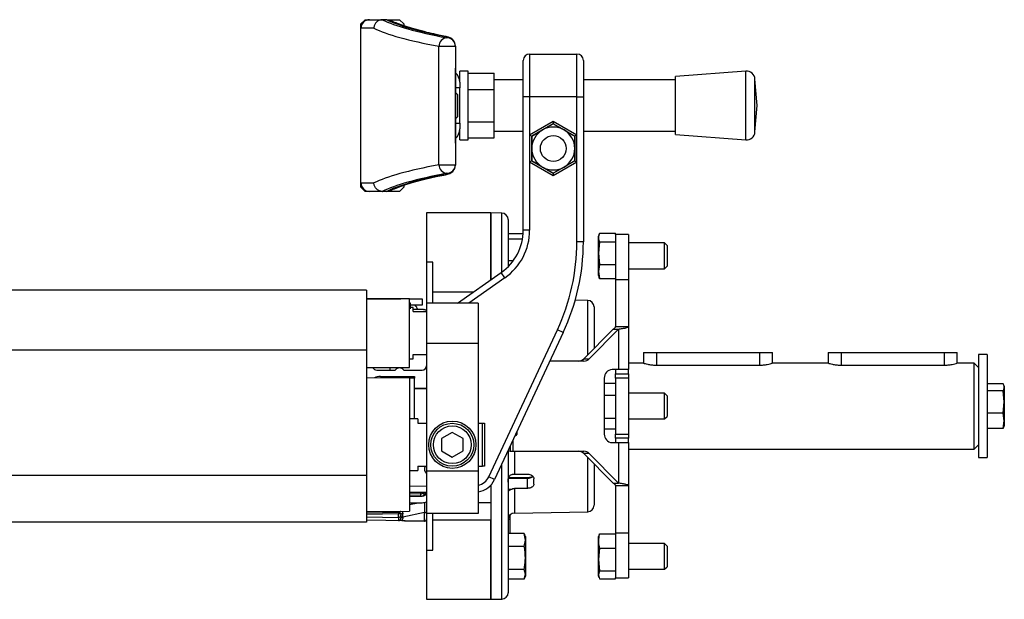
# Model space of a CAD drawing. Header units: millimetres. Extents: x 0 to 420, y 0 to 297.
# Tile 10 of 11: x 310 to 349, y 205 to 229. Entities that reach past the tile are written whole.
import ezdxf

# ---------------------------------------------------------------- set-up
doc = ezdxf.new("R2010")
doc.units = ezdxf.units.MM

msp = doc.modelspace()

# ---------------------------------------------------------------- linework, layer by layer
at = {"color": 7, "linetype": 'Continuous', "lineweight": 25}
for p, q in [((323.6138, 228.3888), (323.7852, 228.5602)), ((323.6138, 228.2174), (323.6138, 228.3888)), ((323.7852, 228.5602), (323.9566, 228.5602)), ((323.9566, 228.5602), (324.4754, 228.5602)), ((324.4754, 228.5602), (324.4702, 228.5602)), ((324.6442, 228.5602), (324.4754, 228.5602)), ((324.6442, 228.5602), (324.6494, 228.5602)), ((324.6498, 228.5602), (325.1565, 228.5602)), ((325.1565, 228.5602), (325.3279, 228.3888)), ((325.3279, 228.3888), (325.3279, 228.3155)), ((324.1351, 228.2174), (323.6138, 228.2174)), ((323.6138, 222.0468), (323.6138, 228.2174)), ((327.3847, 227.4963), (326.7303, 227.4963)), ((326.7303, 222.7679), (326.7303, 227.4963)), ((327.0419, 227.8378), (327.0419, 227.8491)), ((327.3847, 227.5075), (327.3847, 227.4963)), ((327.3847, 227.4963), (327.3847, 222.7679)), ((330.3483, 227.189), (330.3483, 225.4749)), ((330.3483, 227.189), (332.2338, 227.189)), ((332.2338, 225.4749), (332.2338, 227.189)), ((330.0912, 225.4749), (330.0912, 226.9319)), ((332.4909, 226.9319), (332.4909, 225.4749)), ((327.3939, 226.5891), (327.3847, 226.5891)), ((327.3939, 223.6752), (327.3939, 226.5891)), ((327.3939, 226.5891), (327.3941, 226.5891)), ((327.3941, 223.6752), (327.3941, 226.5891)), ((327.899, 226.5034), (327.5561, 226.5034)), ((327.5561, 226.0665), (327.5561, 226.5034)), ((327.899, 225.1321), (327.899, 226.5034)), ((327.899, 226.4186), (328.9274, 226.4186)), ((328.9274, 225.7754), (328.9274, 226.4186)), ((338.972, 226.5034), (336.1638, 226.2891)), ((338.972, 223.7609), (338.972, 226.5034)), ((327.5561, 226.0665), (327.5561, 225.8349)), ((330.0912, 226.1606), (328.9274, 226.1606)), ((336.1638, 226.1606), (332.4909, 226.1606)), ((336.1638, 223.9751), (336.1638, 226.2891)), ((339.4205, 225.1321), (339.3399, 226.1876)), ((339.3399, 224.0766), (339.3399, 226.1876)), ((327.5561, 225.8349), (327.3941, 225.8349)), ((327.4019, 225.6463), (327.3941, 225.6463)), ((327.4704, 225.5778), (327.4019, 225.6463)), ((327.4019, 225.6241), (327.4019, 225.6463)), ((327.4019, 224.6179), (327.4019, 225.6241)), ((327.4704, 225.5778), (327.4704, 224.6865)), ((327.5561, 225.1321), (327.5561, 225.8349)), ((327.899, 225.7754), (328.9274, 225.7754)), ((328.9274, 224.4889), (328.9274, 225.7754)), ((327.5561, 224.4294), (327.5561, 225.1321)), ((327.899, 223.7609), (327.899, 225.1321)), ((330.0912, 220.153), (330.0912, 225.4749)), ((330.3483, 225.4749), (330.0912, 225.4749)), ((330.3483, 225.4749), (330.3483, 223.9624)), ((332.2338, 225.4749), (330.3483, 225.4749)), ((332.2338, 223.9624), (332.2338, 225.4749)), ((332.2338, 225.4749), (332.4909, 225.4749)), ((332.4909, 225.4749), (332.4909, 219.6924)), ((339.3399, 224.0766), (339.4205, 225.1321)), ((327.3941, 224.6179), (327.4019, 224.6179)), ((327.3941, 224.4294), (327.5561, 224.4294)), ((327.4019, 224.6179), (327.4704, 224.6865)), ((327.5561, 224.4294), (327.5561, 224.1978)), ((327.899, 224.4889), (328.9274, 224.4889)), ((328.9274, 223.8456), (328.9274, 224.4889)), ((330.3483, 223.9624), (331.291, 224.5066)), ((331.291, 224.4077), (330.434, 223.9129)), ((330.8625, 224.1603), (331.291, 224.4077)), ((331.291, 224.5066), (331.291, 224.4077)), ((331.291, 224.5066), (332.2338, 223.9624)), ((332.1481, 223.9129), (331.291, 224.4077)), ((327.5561, 223.7609), (327.5561, 224.1978)), ((328.9274, 224.1037), (330.0912, 224.1037)), ((330.3483, 223.9624), (330.3483, 222.8738)), ((330.3483, 223.9624), (330.434, 223.9129)), ((330.434, 223.9129), (330.8625, 224.1603)), ((332.2338, 223.9624), (332.1481, 223.9129)), ((332.2338, 222.8738), (332.2338, 223.9624)), ((332.4909, 224.1037), (336.1638, 224.1037)), ((336.1638, 223.9751), (338.972, 223.7609)), ((327.3847, 223.6752), (327.3939, 223.6752)), ((327.3939, 223.6752), (327.3941, 223.6752)), ((327.5561, 223.7609), (327.899, 223.7609)), ((327.899, 223.8456), (328.9274, 223.8456)), ((330.434, 223.4181), (330.434, 223.9129)), ((330.434, 223.9129), (330.434, 222.9233)), ((332.1481, 223.9129), (332.1481, 223.4181)), ((332.1481, 222.9233), (332.1481, 223.9129)), ((330.434, 222.9233), (330.434, 223.4181)), ((332.1481, 223.4181), (332.1481, 222.9233)), ((326.7303, 222.7679), (327.3847, 222.7679)), ((327.3847, 222.7679), (327.3847, 222.7567)), ((330.434, 222.9233), (330.3483, 222.8738)), ((330.3483, 222.8738), (330.3483, 220.153)), ((331.291, 222.3295), (330.3483, 222.8738)), ((330.434, 222.9233), (331.291, 222.4285)), ((331.291, 222.4285), (332.1481, 222.9233)), ((332.2338, 222.8738), (331.291, 222.3295)), ((332.1481, 222.9233), (331.7195, 222.6759)), ((332.1481, 222.9233), (332.2338, 222.8738)), ((332.2338, 219.6924), (332.2338, 222.8738)), ((327.0419, 222.4152), (327.0419, 222.4264)), ((331.7195, 222.6759), (331.291, 222.4285)), ((331.291, 222.4285), (331.291, 222.3295)), ((323.6138, 222.0468), (324.1351, 222.0468)), ((323.6138, 221.8754), (323.6138, 222.0468)), ((323.7852, 221.704), (323.6138, 221.8754)), ((323.9566, 221.704), (323.7852, 221.704)), ((324.4754, 221.704), (323.9566, 221.704)), ((324.4702, 221.704), (324.4754, 221.704)), ((324.6442, 221.704), (324.4754, 221.704)), ((324.6494, 221.704), (324.6442, 221.704)), ((325.1565, 221.704), (324.6498, 221.704)), ((325.3279, 221.8754), (325.1565, 221.704)), ((325.3279, 221.9488), (325.3279, 221.8754)), ((328.8056, 220.847), (326.2345, 220.847)), ((326.2345, 220.847), (326.2345, 218.8828)), ((329.2386, 220.8394), (328.8056, 220.847)), ((328.8056, 218.1821), (328.8056, 220.847)), ((328.8056, 220.847), (328.8056, 218.1821)), ((329.2386, 218.4856), (329.2386, 220.8394)), ((329.4913, 220.5823), (329.4913, 218.7011)), ((330.3483, 220.153), (330.0912, 220.153)), ((333.1353, 220.0385), (333.7764, 220.0385)), ((333.7764, 219.9899), (333.7764, 220.0385)), ((330.086, 220.0064), (329.4913, 220.0064)), ((330.0609, 219.8012), (329.4913, 219.8012)), ((332.4909, 219.6924), (332.2338, 219.6924)), ((333.1144, 219.9888), (333.0908, 219.924)), ((333.0908, 219.8641), (333.0908, 219.924)), ((333.0908, 219.237), (333.0908, 219.8641)), ((333.1353, 219.6898), (333.0908, 219.237)), ((333.1353, 219.6898), (333.7764, 219.6898)), ((334.2906, 219.9899), (333.7764, 219.9899)), ((333.7764, 219.9899), (333.7764, 218.1887)), ((334.2906, 219.9899), (334.2906, 218.1887)), ((335.7304, 219.6471), (334.2906, 219.6471)), ((335.8333, 219.5443), (335.7304, 219.6471)), ((335.7304, 219.6082), (335.7304, 219.6471)), ((333.0908, 219.237), (333.1353, 218.7843)), ((333.0908, 218.5058), (333.0908, 219.237)), ((335.7304, 218.6187), (335.7304, 219.6082)), ((335.8333, 219.5443), (335.8333, 218.7215)), ((326.4917, 218.8828), (326.2345, 218.8828)), ((326.2345, 218.8828), (326.2345, 217.2474)), ((326.4917, 217.6915), (326.4917, 218.8828)), ((329.6864, 218.9277), (329.4913, 218.9277)), ((327.4708, 217.2474), (329.2141, 218.4681)), ((329.3616, 218.2575), (329.2141, 218.4681)), ((333.1353, 218.7843), (333.0908, 218.5058)), ((333.0908, 218.5058), (333.1353, 218.2274)), ((333.0908, 218.3418), (333.0908, 218.5058)), ((333.1353, 218.7843), (333.7764, 218.7843)), ((334.2906, 218.6187), (335.7304, 218.6187)), ((335.7304, 218.6187), (335.8333, 218.7215)), ((329.3616, 218.2575), (327.9191, 217.2474)), ((333.0908, 218.3418), (333.1144, 218.277)), ((333.1353, 218.2274), (333.7764, 218.2274)), ((333.7764, 218.1887), (334.2906, 218.1887)), ((333.7764, 218.1887), (333.7764, 216.3076)), ((334.2906, 218.1887), (334.2906, 216.3076)), ((323.8349, 217.7617), (286.2969, 217.7617)), ((323.8349, 217.7617), (323.8349, 215.3654)), ((326.4917, 217.2474), (326.4917, 217.6915)), ((326.4917, 217.6915), (328.1051, 217.6915)), ((325.5489, 217.4189), (323.8349, 217.4189)), ((323.8349, 217.4189), (325.2061, 217.4189)), ((325.5489, 216.0476), (325.5489, 217.4189)), ((325.5489, 217.4189), (326.0631, 217.4189)), ((326.0631, 217.4189), (326.0631, 217.1617)), ((332.6668, 217.3515), (332.1674, 217.3602)), ((332.6668, 215.1857), (332.6668, 217.3515)), ((325.5918, 217.247), (325.5489, 217.247)), ((325.5918, 217.217), (325.5489, 217.217)), ((325.5918, 217.1085), (325.5489, 217.1085)), ((325.5918, 217.217), (325.5918, 217.247)), ((325.5918, 217.1085), (325.5918, 217.217)), ((326.0631, 217.1617), (325.5918, 217.1617)), ((325.5918, 217.0138), (325.5918, 217.1085)), ((325.6946, 217.076), (325.5918, 217.076)), ((325.6946, 216.9046), (325.6946, 217.076)), ((326.0631, 216.9903), (325.6946, 216.9903)), ((325.6946, 216.9046), (326.2345, 216.9046)), ((326.1068, 216.9881), (326.1474, 216.9888)), ((328.2914, 217.2474), (326.2345, 217.2474)), ((326.2345, 217.2474), (326.2345, 215.6372)), ((328.2914, 217.2474), (328.2914, 215.6372)), ((332.9194, 217.0944), (332.9194, 215.4411)), ((328.7177, 210.3091), (331.4549, 216.1791)), ((331.6879, 216.0704), (331.4549, 216.1791)), ((333.6774, 216.2075), (332.5064, 215.0235)), ((333.8948, 216.2075), (332.7237, 215.0235)), ((333.6774, 216.2075), (333.8948, 216.2075)), ((333.7764, 216.3076), (334.2906, 216.3076)), ((333.8948, 216.2075), (333.8948, 214.5907)), ((334.2906, 216.3076), (334.2906, 214.5907)), ((325.5489, 214.6764), (325.5489, 216.0476)), ((331.6879, 216.0704), (328.9507, 210.2004)), ((323.8349, 215.3654), (286.2969, 215.3654)), ((323.8349, 215.3654), (323.8349, 210.3631)), ((328.2914, 215.6372), (326.2345, 215.6372)), ((326.2345, 215.6372), (326.2345, 210.5403)), ((328.2914, 215.6372), (328.2914, 210.5403)), ((325.5489, 215.0192), (325.6946, 215.0192)), ((325.6946, 215.1906), (326.2345, 215.1906)), ((325.6946, 215.0192), (325.6946, 215.1906)), ((332.5138, 214.9335), (331.1577, 214.9335)), ((332.5064, 215.0235), (332.7237, 215.0235)), ((334.8906, 215.2763), (334.8906, 214.8478)), ((334.8906, 215.2763), (335.4048, 215.2763)), ((335.4048, 215.2763), (339.5185, 215.2763)), ((335.4048, 215.2763), (335.4048, 214.7688)), ((339.5185, 215.2763), (340.0327, 215.2763)), ((339.5185, 215.2763), (339.5185, 214.7688)), ((340.0327, 214.8478), (340.0327, 215.2763)), ((342.261, 215.2763), (342.261, 214.8478)), ((342.261, 215.2763), (342.7752, 215.2763)), ((342.7752, 215.2763), (346.889, 215.2763)), ((342.7752, 215.2763), (342.7752, 214.7688)), ((346.889, 215.2763), (347.4032, 215.2763)), ((346.889, 215.2763), (346.889, 214.7688)), ((347.4032, 214.8478), (347.4032, 215.2763)), ((348.603, 215.1906), (348.2602, 215.1906)), ((348.2602, 215.1906), (348.2602, 211.0768)), ((348.603, 215.1906), (348.603, 211.0768)), ((323.8349, 214.6764), (325.5489, 214.6764)), ((324.2462, 214.5735), (324.9829, 214.5735)), ((324.7776, 214.5735), (324.7776, 214.6764)), ((325.3265, 214.5735), (326.0631, 214.5735)), ((333.8948, 214.5907), (333.6363, 214.5907)), ((333.7764, 214.5907), (333.7764, 214.4192)), ((334.2906, 214.5907), (333.8948, 214.5907)), ((334.8906, 214.8478), (334.2906, 214.8478)), ((334.2906, 214.4192), (334.2906, 214.5907)), ((335.4048, 214.7688), (339.5185, 214.7688)), ((342.261, 214.8478), (340.0327, 214.8478)), ((342.7752, 214.7688), (346.889, 214.7688)), ((348.0888, 214.8478), (347.4032, 214.8478)), ((348.2602, 214.6764), (348.0888, 214.8478)), ((348.0888, 211.4196), (348.0888, 214.8478)), ((325.5489, 214.2478), (323.8349, 214.2622)), ((324.3907, 214.3164), (325.7546, 214.3164)), ((324.7776, 214.2543), (324.7776, 214.3164)), ((325.5489, 214.2478), (325.5489, 208.9343)), ((325.7546, 214.2478), (325.5489, 214.2478)), ((325.7546, 214.3164), (325.7546, 214.2478)), ((325.7546, 212.6195), (325.7546, 214.2478)), ((333.3256, 214.2478), (333.3256, 212.0196)), ((333.7764, 214.4192), (334.2906, 214.4192)), ((333.7764, 214.2478), (333.7764, 214.4192)), ((334.2906, 214.2478), (333.7764, 214.2478)), ((333.7764, 214.2478), (333.7764, 212.0196)), ((334.2906, 214.4192), (334.2906, 214.2478)), ((334.2906, 214.2478), (334.2906, 212.0196)), ((325.7546, 213.845), (326.2345, 213.845)), ((326.2345, 213.8193), (325.7546, 213.8193)), ((328.2957, 213.9565), (328.2914, 213.9565)), ((333.3256, 214.0469), (333.7764, 214.0469)), ((349.2441, 214.0263), (348.603, 214.0263)), ((349.2441, 213.7483), (348.603, 213.7483)), ((349.2887, 213.302), (349.2441, 213.7483)), ((349.2887, 213.9248), (349.2743, 213.9642)), ((349.2887, 213.9248), (349.2887, 213.8873)), ((349.2887, 213.8873), (349.2887, 213.302)), ((333.3256, 213.5687), (333.7764, 213.5687)), ((335.7304, 213.6479), (334.2906, 213.6479)), ((335.8333, 213.5451), (335.7304, 213.6479)), ((335.7304, 213.5719), (335.7304, 213.6479)), ((335.7304, 212.6195), (335.7304, 213.5719)), ((335.8333, 213.5451), (335.8333, 213.4842)), ((335.8333, 213.4842), (335.8333, 212.7223)), ((349.2441, 212.8557), (349.2887, 213.302)), ((349.2887, 213.302), (349.2887, 212.5484)), ((325.8917, 212.6195), (325.5489, 212.6195)), ((325.8917, 212.6195), (325.8917, 212.4481)), ((333.3256, 212.6556), (333.7764, 212.6556)), ((334.2906, 212.6195), (335.7304, 212.6195)), ((335.7304, 212.6195), (335.8333, 212.7223)), ((349.2441, 212.8557), (348.603, 212.8557)), ((349.2887, 212.5484), (349.2441, 212.8557)), ((325.8917, 212.4481), (326.2345, 212.4481)), ((328.2914, 212.4481), (328.4628, 212.4481)), ((328.4628, 210.734), (328.4628, 212.4481)), ((328.4628, 212.4481), (328.5485, 212.4481)), ((328.5485, 212.4481), (328.5485, 210.734)), ((333.3256, 212.2206), (333.7764, 212.2206)), ((349.2441, 212.2411), (348.603, 212.2411)), ((349.2441, 212.2411), (349.2887, 212.5484)), ((349.2743, 212.3032), (349.2887, 212.3426)), ((349.2887, 212.5484), (349.2887, 212.3426)), ((327.263, 212.0858), (326.8345, 211.8384)), ((326.8345, 211.8384), (326.8345, 211.3437)), ((327.6915, 211.8384), (327.263, 212.0858)), ((327.6915, 211.3437), (327.6915, 211.8384)), ((329.7716, 211.9608), (329.8008, 211.9623)), ((329.8008, 211.9623), (329.8008, 212.0234)), ((329.8332, 212.0931), (329.8332, 211.9966)), ((333.7764, 212.0196), (334.2906, 212.0196)), ((333.7764, 211.8482), (333.7764, 212.0196)), ((334.2906, 211.8482), (333.7764, 211.8482)), ((333.7764, 211.8482), (333.7764, 211.6768)), ((334.2906, 212.0196), (334.2906, 211.8482)), ((334.2906, 211.6768), (334.2906, 211.8482)), ((329.5761, 211.5417), (329.5761, 211.3339)), ((329.6751, 211.7539), (329.6751, 211.3339)), ((333.6363, 211.6768), (333.8948, 211.6768)), ((333.8948, 211.6768), (333.8948, 210.0599)), ((333.8948, 211.6768), (334.2906, 211.6768)), ((334.2906, 211.6768), (334.2906, 209.9598)), ((334.2906, 211.4196), (348.0888, 211.4196)), ((348.0888, 211.4196), (348.2602, 211.591)), ((326.8345, 211.3437), (327.263, 211.0963)), ((327.263, 211.0963), (327.6915, 211.3437)), ((329.5761, 211.3339), (329.4793, 211.3339)), ((329.4913, 211.3339), (329.4913, 205.6851)), ((329.5761, 211.3339), (329.6751, 211.3339)), ((329.6751, 211.3339), (332.5138, 211.3339)), ((329.7439, 211.3339), (329.7439, 210.4208)), ((332.7237, 211.2439), (332.5064, 211.2439)), ((332.5064, 211.2439), (333.6774, 210.0599)), ((332.6668, 208.9159), (332.6668, 211.0817)), ((332.7237, 211.2439), (333.8948, 210.0599)), ((348.2602, 211.0768), (348.603, 211.0768)), ((325.8917, 210.734), (325.8917, 210.5626)), ((325.8917, 210.734), (326.2345, 210.734)), ((328.2914, 210.734), (328.4628, 210.734)), ((328.5485, 210.734), (328.4628, 210.734)), ((329.2386, 205.428), (329.2386, 210.8179)), ((332.9194, 210.8263), (332.9194, 209.173)), ((323.8349, 210.3631), (286.2969, 210.3631)), ((323.8349, 210.3631), (323.8349, 208.5057)), ((325.5489, 210.5626), (325.8917, 210.5626)), ((328.2914, 210.5403), (326.2345, 210.5403)), ((326.2345, 210.5403), (326.2345, 208.8486)), ((328.2914, 210.5403), (328.2914, 208.8486)), ((328.9507, 210.2004), (328.7177, 210.3091)), ((330.2671, 210.2477), (329.5034, 210.249)), ((330.2687, 210.2729), (329.5109, 210.2742)), ((329.7439, 210.4208), (330.2671, 210.4202)), ((330.2671, 209.8502), (330.2671, 210.2477)), ((330.2687, 210.2727), (330.2687, 210.2728)), ((330.5197, 210.0234), (330.5197, 210.2298)), ((325.5489, 209.9478), (326.2345, 209.9418)), ((328.8056, 209.9834), (328.8056, 209.2771)), ((329.4913, 209.8175), (329.6447, 209.8213)), ((330.2671, 209.8502), (329.7439, 209.8379)), ((329.7439, 209.8379), (329.7439, 208.8649)), ((333.6774, 210.0599), (333.8948, 210.0599)), ((333.7764, 209.9598), (334.2906, 209.9598)), ((333.7764, 209.9598), (333.7764, 208.0788)), ((334.2906, 209.9598), (334.2906, 208.0788)), ((326.2333, 209.6847), (325.5489, 209.6907)), ((326.0095, 209.6222), (325.5489, 209.6342)), ((326.0087, 209.5365), (325.5489, 209.5485)), ((325.5489, 209.5342), (326.0631, 209.5342)), ((326.1474, 209.5563), (326.1474, 209.6011)), ((325.5489, 209.2771), (326.0631, 209.2771)), ((325.5489, 209.2046), (325.8962, 209.2771)), ((328.8056, 209.2771), (328.2914, 209.2771)), ((328.8056, 209.2771), (328.8056, 208.5759)), ((323.8349, 208.9199), (325.5489, 208.9343)), ((323.8349, 208.876), (325.1189, 208.8985)), ((325.1189, 208.8304), (323.8349, 208.808)), ((323.8349, 208.7113), (325.1189, 208.6889)), ((325.1189, 208.6889), (325.1189, 208.8304)), ((325.2061, 208.8128), (325.2061, 208.7733)), ((325.2061, 208.7733), (325.2061, 208.6552)), ((326.1518, 208.8862), (325.2888, 208.7061)), ((325.2888, 208.7061), (325.2888, 208.6764)), ((326.1518, 208.5453), (326.1518, 208.8862)), ((328.2914, 208.8486), (326.2345, 208.8486)), ((326.2345, 208.8486), (326.2345, 207.3846)), ((326.4917, 208.5759), (326.4917, 208.8486)), ((329.577, 208.6683), (329.4984, 208.6682)), ((329.577, 208.6683), (329.577, 208.8217)), ((329.577, 208.6185), (329.577, 208.6683)), ((329.7439, 208.8649), (332.6668, 208.9159)), ((323.8349, 208.5057), (286.2969, 208.5057)), ((326.1474, 208.5407), (323.8349, 208.5811)), ((326.1473, 208.5453), (326.1518, 208.5453)), ((328.8056, 208.5759), (326.4917, 208.5759)), ((326.4917, 207.3846), (326.4917, 208.5759)), ((328.8056, 205.4204), (328.8056, 208.5759)), ((328.8056, 208.5759), (328.8056, 205.4204)), ((329.4914, 208.617), (329.577, 208.6185)), ((329.577, 208.0448), (329.577, 208.6185)), ((330.1323, 208.0448), (329.4913, 208.0448)), ((330.1769, 207.7844), (330.1323, 208.0448)), ((330.1323, 208.0448), (330.1405, 208.0092)), ((330.1769, 207.9256), (330.1458, 208.0111)), ((330.1769, 207.9256), (330.1769, 207.7844)), ((333.1126, 207.9856), (333.0908, 207.9256)), ((333.0908, 207.7504), (333.0908, 207.9256)), ((333.1206, 207.9827), (333.1353, 208.037)), ((333.1353, 208.037), (333.7764, 208.037)), ((333.7764, 208.0788), (334.2906, 208.0788)), ((333.7764, 208.0788), (333.7764, 206.2775)), ((334.2906, 208.0788), (334.2906, 206.2775)), ((330.1323, 207.5239), (329.4913, 207.5239)), ((330.1323, 207.5239), (330.1769, 207.7844)), ((330.1769, 207.7844), (330.1769, 207.0687)), ((333.0908, 207.0124), (333.0908, 207.7504)), ((333.1353, 207.4637), (333.0908, 207.0124)), ((333.1353, 207.4637), (333.7764, 207.4637)), ((335.7304, 207.6487), (334.2906, 207.6487)), ((335.8333, 207.5459), (335.7304, 207.6487)), ((335.7304, 207.5348), (335.7304, 207.6487)), ((335.7304, 206.6203), (335.7304, 207.5348)), ((335.8333, 207.5459), (335.8333, 207.4548)), ((335.8333, 207.4548), (335.8333, 206.7231)), ((326.2345, 207.3846), (326.2345, 205.4204)), ((326.2345, 207.3846), (326.4917, 207.3846)), ((330.1769, 207.0687), (330.1769, 206.4189)), ((333.0908, 207.0124), (333.1353, 206.5612)), ((333.0908, 206.3965), (333.0908, 207.0124)), ((335.7304, 206.6203), (335.8333, 206.7231)), ((330.1323, 206.6136), (329.4913, 206.6136)), ((330.1769, 206.4189), (330.1323, 206.6136)), ((330.1323, 206.2242), (330.1769, 206.4189)), ((330.1458, 206.2579), (330.1769, 206.3434)), ((330.1769, 206.4189), (330.1769, 206.3434)), ((333.1353, 206.5612), (333.0908, 206.3965)), ((333.0908, 206.3965), (333.1353, 206.2319)), ((333.0908, 206.3434), (333.0908, 206.3965)), ((333.0908, 206.3434), (333.1126, 206.2834)), ((333.1353, 206.5612), (333.7764, 206.5612)), ((333.7764, 206.2775), (334.2906, 206.2775)), ((333.7764, 206.2319), (333.7764, 206.2775)), ((334.2906, 206.6203), (335.7304, 206.6203)), ((330.1323, 206.2242), (329.4913, 206.2242)), ((333.1353, 206.2319), (333.7764, 206.2319)), ((326.2345, 205.4204), (328.8056, 205.4204)), ((328.8056, 205.4204), (329.2386, 205.428))]:
    msp.add_line(p, q, dxfattribs=at)
at = {"color": 7, "linetype": 'Continuous', "lineweight": 25, "flags": 128}
for points in [[(326.9282, 227.8969), (326.9909, 227.8924), (326.9959, 227.8914)], [(326.9282, 222.3674), (326.9909, 222.3719), (326.9959, 222.3728)]]:
    msp.add_lwpolyline(points, dxfattribs=at)
at = {"color": 7, "linetype": 'Continuous', "lineweight": 25}
for centre, radius in [((331.291, 223.4181), 0.5142), ((327.263, 211.591), 0.9427), ((327.263, 211.591), 0.857), ((327.263, 211.591), 0.7542)]:
    msp.add_circle(centre, radius, dxfattribs=at)
for centre, radius, start, end in [((323.9566, 228.2174), 0.3428, 90, 180), ((327.0726, 227.4969), 0.3423, 95.13662, 180.09851), ((327.0426, 227.5069), 0.3422, 0.10943, 90.10901), ((327.0426, 227.4957), 0.3422, 0.10943, 90.10901), ((330.3483, 226.9319), 0.2571, 90, 180), ((332.2338, 226.9319), 0.2571, 0, 90), ((327.3084, 226.5891), 0.0857, 0, 27.06816), ((327.3081, 226.5891), 0.0859, 359.99635, 26.73381), ((327.0419, 226.0665), 0.5142, 0, 46.7705), ((338.9981, 226.1616), 0.3428, 4.36291, 94.36291), ((327.0419, 224.1978), 0.5142, 313.2295, 0), ((331.291, 223.4181), 0.857, 120, 180), ((331.291, 223.4181), 0.857, 60, 120), ((331.291, 223.4181), 0.857, 0, 60), ((338.9981, 224.1027), 0.3428, 265.63709, 355.63709), ((327.3084, 223.6752), 0.0857, 332.93184, 0), ((327.3081, 223.6752), 0.0859, 333.26619, 0.00365), ((331.291, 223.4181), 0.857, 180, 240), ((331.291, 223.4181), 0.857, 300, 0), ((327.0726, 222.7674), 0.3423, 179.90149, 264.86338), ((327.0426, 222.7686), 0.3422, 269.89099, 359.89057), ((327.0426, 222.7574), 0.3422, 269.89099, 359.89057), ((331.291, 223.4181), 0.857, 240, 300), ((323.9566, 222.0468), 0.3428, 180, 270), ((329.2342, 220.5823), 0.2571, 0, 89), ((328.0343, 220.153), 2.0569, 305, 0), ((328.0343, 220.153), 2.314, 305, 0), ((323.9206, 219.6924), 8.3132, 335, 0), ((323.9206, 219.6924), 8.5703, 335, 0), ((332.6623, 217.0944), 0.2571, 0, 89), ((325.5489, 216.9046), 0.3428, 13.41888, 48.59038), ((326.0631, 216.5618), 0.4285, 66.42182, 90), ((326.198, 216.9819), 0.0512, 172.281, 179.85334), ((326.1488, 216.9031), 0.0857, 46.30715, 91), ((332.294, 215.2289), 0.2954, 270.48237, 315.96406), ((332.5113, 215.2289), 0.2954, 270.48237, 315.96406), ((324.2462, 214.7449), 0.1714, 203.57818, 270), ((325.1547, 214.4455), 0.2143, 36.68811, 143.31189), ((326.0631, 214.7449), 0.1714, 270, 0), ((333.6532, 214.2631), 0.3279, 92.95214, 182.67534), ((324.3907, 213.8022), 0.5142, 90, 117.20933), ((329.799, 211.9966), 0.0343, 273, 0), ((333.6532, 212.0043), 0.3279, 177.32466, 267.04786), ((332.294, 211.0385), 0.2954, 44.03594, 89.51763), ((332.5113, 211.0385), 0.2954, 44.03594, 89.51763), ((326.3631, 210.614), 0.2143, 145.9442, 233.1301), ((328.1739, 210.5626), 0.5999, 281.29232, 335), ((328.1739, 210.5626), 0.857, 277.87835, 335), ((330.392, 210.2524), 0.125, 170.63214, 182.16586), ((326.0741, 209.6755), 0.0837, 172.20968, 219.51578), ((324.7813, 209.5901), 1.2286, 357.50186, 1.49807), ((326.0132, 209.7079), 0.1714, 268.5, 321.49443), ((326.0117, 209.7079), 0.0857, 268.5, 345.16157), ((326.0631, 209.7056), 0.1714, 270, 0), ((324.8797, 208.043), 2.0087, 50.86941, 53.34774), ((326.0631, 209.7056), 0.4285, 270, 293.57818), ((332.6623, 209.173), 0.2571, 271, 360), ((325.1951, 208.8644), 0.0835, 155.95366, 204.04634), ((324.797, 208.9206), 0.3227, 356.06065, 1.78313), ((325.1204, 208.8128), 0.0857, 25.92934, 91), ((325.121, 208.7739), 0.0851, 268.57528, 359.54787), ((324.7863, 209.0363), 0.3859, 338.48483, 344.16316), ((325.1204, 208.8128), 0.0857, 0, 25.92934), ((325.2701, 208.7009), 0.1289, 81.08252, 119.76189), ((325.27, 208.6077), 0.1002, 79.20107, 129.64664), ((325.27, 208.578), 0.1002, 79.20107, 129.64664), ((326.1488, 208.6264), 0.0857, 269, 0), ((326.1706, 208.9847), 0.1002, 259.20107, 309.64664), ((329.7484, 208.6079), 0.2571, 91, 180), ((329.2342, 205.6851), 0.2571, 271, 360)]:
    msp.add_arc(centre, radius, start, end, dxfattribs=at)
for centre, major_axis, ratio, start_param, end_param in [((357.895, 229.0748), (33.9384, 0), 0.0874887, 3.3157786, 3.5712923), ((357.895, 229.0748), (33.767, 0), 0.0874887, 3.3166584, 3.5517122), ((357.895, 228.7333), (34.2812, 0), 0.0866138, 3.3162112, 3.5712923), ((325.6707, 227.8491), (1.3712, 0), 0.0874887, 0, 0.4101195), ((357.895, 221.531), (34.2812, 0), 0.0866138, 2.711893, 2.9669741), ((357.895, 221.1895), (33.9384, 0), 0.0874887, 2.711893, 2.9674067), ((325.6707, 222.4152), (1.3712, 0), 0.0874887, 5.8730658, 6.2831853), ((357.895, 221.1895), (33.767, 0), 0.0874887, 2.7314731, 2.9665269), ((326.1488, 209.3235), (-0.0175, 1.7473), 0.0008219, 1.592559, 1.8237625), ((325.1204, 217.1303), (0.0015, 8.5716), 0.0000153, 2.9670861, 3.0965673), ((325.2918, 209.1447), (0.0175, 1.7546), 0.0008151, 4.4597644, 4.5310205), ((385.0149, 216.0848), (210.3929, -1.5453), 0.0394615, 4.4246326, 4.4290948), ((326.1488, 217.1123), (0.0015, 8.5716), 0.0000153, 3.1090724, 3.1415924)]:
    msp.add_ellipse(centre, major_axis=major_axis, ratio=ratio, start_param=start_param, end_param=end_param, dxfattribs=at)
for points, knots in [([(324.4702, 228.5602), (324.4323, 228.5558), (324.3564, 228.5471), (324.2559, 228.4865), (324.1797, 228.3985), (324.1428, 228.3048), (324.1354, 228.2428), (324.1351, 228.2192), (324.1351, 228.2174)], [0, 0, 0, 0, 0.2165255, 0.4330476, 0.6496646, 0.8664713, 0.9900985, 1, 1, 1, 1]), ([(324.6494, 228.5602), (324.6881, 228.5583), (324.7402, 228.5558), (324.7836, 228.5287), (324.7947, 228.5218)], [0, 0, 0, 0, 0.7444932, 1, 1, 1, 1]), ([(326.6166, 227.972), (326.4916, 227.9997), (326.206, 228.0629), (325.821, 228.1625), (325.4529, 228.2699), (325.1431, 228.3759), (324.9306, 228.4615), (324.8294, 228.5102), (324.797, 228.5258)], [0, 0, 0, 0, 0.1497654, 0.3423098, 0.5337995, 0.7237362, 0.9113574, 1, 1, 1, 1]), ([(326.9958, 227.8915), (326.9025, 227.9102), (326.7698, 227.9369), (326.6516, 227.964), (326.6166, 227.972)], [0, 0, 0, 0, 0.70310853, 1, 1, 1, 1]), ([(327.3847, 227.5075), (327.3797, 227.5527), (327.3704, 227.6355), (327.3087, 227.734), (327.2387, 227.7995), (327.1682, 227.8402), (327.0966, 227.8677), (327.0413, 227.882), (327.0034, 227.8899), (326.9958, 227.8915)], [0, 0, 0, 0, 0.1687452, 0.3098955, 0.4388786, 0.571147, 0.7255512, 0.945706, 1, 1, 1, 1]), ([(331.291, 224.4077), (331.2966, 224.4044), (331.4379, 224.3229), (331.5816, 224.2399), (331.7195, 224.1603)], [0, 0, 0, 0, 0.0396626, 1, 1, 1, 1]), ([(331.7195, 224.1603), (331.8301, 224.0964), (331.9739, 224.0134), (332.1154, 223.9317), (332.1481, 223.9129)], [0, 0, 0, 0, 0.7691443, 1, 1, 1, 1]), ([(330.8625, 222.6759), (330.7245, 222.7555), (330.5808, 222.8385), (330.4396, 222.92), (330.434, 222.9233)], [0, 0, 0, 0, 0.9603374, 1, 1, 1, 1]), ([(326.9958, 222.3728), (327.0202, 222.3781), (327.0744, 222.39), (327.1478, 222.4139), (327.2366, 222.4616), (327.3175, 222.5393), (327.3742, 222.6419), (327.3814, 222.7199), (327.3847, 222.7567)], [0, 0, 0, 0, 0.1796781, 0.3988935, 0.5620267, 0.7075643, 0.8621539, 1, 1, 1, 1]), ([(331.291, 222.4285), (331.2584, 222.4473), (331.1168, 222.529), (330.9731, 222.612), (330.8625, 222.6759)], [0, 0, 0, 0, 0.2308557, 1, 1, 1, 1]), ([(324.4702, 221.704), (324.4323, 221.7084), (324.3564, 221.7171), (324.2559, 221.7777), (324.1797, 221.8658), (324.1428, 221.9595), (324.1354, 222.0214), (324.1351, 222.0451), (324.1351, 222.0468)], [0, 0, 0, 0, 0.2165255, 0.4330476, 0.6496646, 0.8664713, 0.9900985, 1, 1, 1, 1]), ([(324.797, 221.7384), (324.8321, 221.7553), (324.9337, 221.8041), (325.1447, 221.8888), (325.4456, 221.9918), (325.8029, 222.097), (326.216, 222.2032), (326.6183, 222.2953), (326.8925, 222.3516), (326.9958, 222.3728)], [0, 0, 0, 0, 0.0833282, 0.2414039, 0.4023083, 0.5660913, 0.7318301, 0.8988984, 1, 1, 1, 1]), ([(324.6494, 221.704), (324.6881, 221.7059), (324.7402, 221.7085), (324.7837, 221.7355), (324.7948, 221.7424)], [0, 0, 0, 0, 0.7443163, 1, 1, 1, 1]), ([(333.1353, 220.0385), (333.1339, 220.0354), (333.1067, 219.9779), (333.0985, 219.9195), (333.0908, 219.8641)], [0, 0, 0, 0, 0.0529743, 1, 1, 1, 1]), ([(333.0908, 219.8641), (333.0963, 219.8177), (333.1032, 219.7592), (333.1298, 219.7017), (333.1353, 219.6898)], [0, 0, 0, 0, 0.7938143, 1, 1, 1, 1]), ([(333.1353, 218.2274), (333.1292, 218.2392), (333.1203, 218.2564), (333.1172, 218.2739), (333.1163, 218.2794)], [0, 0, 0, 0, 0.6873887, 1, 1, 1, 1]), ([(334.8975, 214.8457), (334.8965, 214.846), (334.8935, 214.8469), (334.9489, 214.8305), (335.053, 214.8047), (335.2006, 214.7789), (335.3266, 214.7693), (335.3948, 214.7689), (335.4048, 214.7688)], [0, 0, 0, 0, 0.1150994, 0.3199643, 0.5296253, 0.7468609, 0.9629678, 1, 1, 1, 1]), ([(339.5185, 214.7688), (339.5748, 214.7706), (339.6874, 214.7741), (339.8387, 214.7984), (339.9553, 214.8252), (340.0249, 214.8454), (340.0263, 214.8458), (340.0269, 214.846)], [0, 0, 0, 0, 0.2081871, 0.4161413, 0.6300745, 0.8483415, 1, 1, 1, 1]), ([(342.268, 214.8457), (342.2669, 214.846), (342.264, 214.8469), (342.3194, 214.8305), (342.4235, 214.8047), (342.5711, 214.7789), (342.697, 214.7693), (342.7653, 214.7689), (342.7752, 214.7688)], [0, 0, 0, 0, 0.1150994, 0.3199643, 0.5296253, 0.7468609, 0.9629678, 1, 1, 1, 1]), ([(346.889, 214.7688), (346.9453, 214.7706), (347.0579, 214.7741), (347.2092, 214.7984), (347.3258, 214.8252), (347.3954, 214.8454), (347.3968, 214.8458), (347.3974, 214.846)], [0, 0, 0, 0, 0.2081871, 0.4161413, 0.6300745, 0.8483415, 1, 1, 1, 1]), ([(349.2887, 213.8873), (349.2832, 213.9243), (349.2762, 213.9709), (349.2496, 214.0168), (349.2441, 214.0263)], [0, 0, 0, 0, 0.7938143, 1, 1, 1, 1]), ([(349.2441, 213.7483), (349.2456, 213.7507), (349.2728, 213.7965), (349.2809, 213.8431), (349.2887, 213.8873)], [0, 0, 0, 0, 0.0529743, 1, 1, 1, 1]), ([(349.2656, 212.3048), (349.2621, 212.2859), (349.2582, 212.2645), (349.2456, 212.2435), (349.2441, 212.2411)], [0, 0, 0, 0, 0.8843596, 1, 1, 1, 1]), ([(329.4913, 210.1016), (329.4913, 210.1269), (329.4915, 210.1776), (329.5012, 210.2595), (329.5287, 210.3277), (329.5732, 210.3753), (329.6148, 210.3971), (329.6402, 210.4052), (329.6447, 210.4066)], [0, 0, 0, 0, 0.2102085, 0.4210729, 0.6142265, 0.7849855, 0.9612262, 1, 1, 1, 1]), ([(329.6447, 210.4066), (329.6531, 210.4089), (329.6846, 210.4177), (329.7188, 210.4195), (329.7439, 210.4208)], [0, 0, 0, 0, 0.26580337, 1, 1, 1, 1]), ([(330.2671, 210.4202), (330.2958, 210.4179), (330.3533, 210.4135), (330.4294, 210.3795), (330.4865, 210.3301), (330.5157, 210.2769), (330.5186, 210.2428), (330.5197, 210.2298)], [0, 0, 0, 0, 0.2161996, 0.4323852, 0.6489915, 0.8662783, 1, 1, 1, 1]), ([(330.4852, 210.3232), (330.4843, 210.3217), (330.4732, 210.3032), (330.4275, 210.2782), (330.3538, 210.2519), (330.296, 210.2491), (330.2671, 210.2477)], [0, 0, 0, 0, 0.02804972, 0.35364336, 0.67702208, 1, 1, 1, 1]), ([(330.4778, 210.3323), (330.4604, 210.3209), (330.4241, 210.2973), (330.3469, 210.2754), (330.2919, 210.2749), (330.2685, 210.2747)], [0, 0, 0, 0, 0.3463247, 0.721127, 1, 1, 1, 1]), ([(329.6447, 209.8213), (329.6223, 209.8125), (329.5773, 209.7948), (329.5305, 209.7632), (329.5061, 209.7439), (329.501, 209.7443), (329.4992, 209.7444)], [0, 0, 0, 0, 0.2909038, 0.5830307, 0.848998, 1, 1, 1, 1]), ([(329.7439, 209.8379), (329.7151, 209.8355), (329.6809, 209.8326), (329.6496, 209.8228), (329.6447, 209.8213)], [0, 0, 0, 0, 0.8440952, 1, 1, 1, 1]), ([(330.5197, 210.0234), (330.5169, 210.0037), (330.5112, 209.9644), (330.4668, 209.913), (330.4015, 209.8744), (330.3306, 209.8542), (330.2844, 209.8513), (330.2671, 209.8502)], [0, 0, 0, 0, 0.2172856, 0.4345627, 0.6519992, 0.8691065, 1, 1, 1, 1]), ([(326.1641, 209.6853), (326.1635, 209.6739), (326.1621, 209.6451), (326.1529, 209.6177), (326.1474, 209.6011)], [0, 0, 0, 0, 0.3974444, 1, 1, 1, 1]), ([(325.1975, 208.8502), (325.1962, 208.8518), (325.1938, 208.8551), (325.1848, 208.8502), (325.1673, 208.8417), (325.1555, 208.8371), (325.1427, 208.8337), (325.1322, 208.8319), (325.1245, 208.831), (325.1206, 208.8306), (325.1191, 208.8304), (325.1189, 208.8304)], [0, 0, 0, 0, 0.323343, 0.64997238, 0.7362313, 0.82297245, 0.88800526, 0.9381719, 0.97267281, 0.99633828, 1, 1, 1, 1]), ([(325.1189, 208.5674), (325.1247, 208.5676), (325.1402, 208.5682), (325.1649, 208.578), (325.1878, 208.598), (325.2032, 208.625), (325.2051, 208.645), (325.2061, 208.6552)], [0, 0, 0, 0, 0.1198481, 0.3183141, 0.5328656, 0.7630213, 1, 1, 1, 1]), ([(325.1892, 208.9312), (325.1881, 208.9297), (325.1822, 208.9205), (325.175, 208.9058), (325.1692, 208.8902), (325.1693, 208.8839), (325.1706, 208.8822), (325.1709, 208.882), (325.171, 208.882)], [0, 0, 0, 0, 0.0593281, 0.3480977, 0.6371775, 0.9313877, 0.9871054, 1, 1, 1, 1]), ([(325.2888, 208.6764), (325.2871, 208.6561), (325.2834, 208.6146), (325.2591, 208.58), (325.2466, 208.5623)], [0, 0, 0, 0, 0.4885692, 1, 1, 1, 1]), ([(325.2518, 208.9318), (325.2522, 208.9314), (325.267, 208.9191), (325.2841, 208.8826), (325.2881, 208.8463), (325.2901, 208.8282)], [0, 0, 0, 0, 0.0157331, 0.5090622, 1, 1, 1, 1]), ([(326.1518, 208.5453), (326.1601, 208.5463), (326.1767, 208.5483), (326.1986, 208.5596), (326.2171, 208.5762), (326.2309, 208.5997), (326.2345, 208.6185), (326.2345, 208.6289), (326.2345, 208.6291)], [0, 0, 0, 0, 0.1679428, 0.3353029, 0.5164487, 0.7333953, 0.9947379, 1, 1, 1, 1]), ([(325.2466, 208.5623), (325.2322, 208.5626), (325.1978, 208.5634), (325.1546, 208.5652), (325.1293, 208.5667), (325.1191, 208.5674), (325.1189, 208.5674)], [0, 0, 0, 0, 0.29198398, 0.69591493, 0.9948299, 1, 1, 1, 1]), ([(333.1353, 208.037), (333.1339, 208.032), (333.1067, 207.9375), (333.0985, 207.8414), (333.0908, 207.7504)], [0, 0, 0, 0, 0.0529743, 1, 1, 1, 1]), ([(330.1769, 207.0687), (330.1692, 207.2133), (330.161, 207.3659), (330.1338, 207.5159), (330.1323, 207.5239)], [0, 0, 0, 0, 0.9470257, 1, 1, 1, 1]), ([(333.0908, 207.7504), (333.0963, 207.674), (333.1032, 207.5779), (333.1298, 207.4832), (333.1353, 207.4637)], [0, 0, 0, 0, 0.7938143, 1, 1, 1, 1]), ([(330.1323, 206.6136), (330.1378, 206.6446), (330.1644, 206.7948), (330.1714, 206.9475), (330.1769, 207.0687)], [0, 0, 0, 0, 0.2061857, 1, 1, 1, 1])]:
    msp.add_open_spline(points, degree=3, knots=knots, dxfattribs=at)
for points in [[(333.6774, 216.2075), (333.6916, 216.2159), (333.7199, 216.2325), (333.7513, 216.2576), (333.7724, 216.2826), (333.7751, 216.2992), (333.7764, 216.3076)], [(333.8948, 216.2075), (333.9513, 216.2159), (334.0644, 216.2325), (334.1901, 216.2576), (334.2747, 216.2826), (334.2853, 216.2992), (334.2906, 216.3076)], [(333.7764, 209.9598), (333.7751, 209.9682), (333.7724, 209.9848), (333.7513, 210.0099), (333.7199, 210.0349), (333.6916, 210.0515), (333.6774, 210.0599)], [(334.2906, 209.9598), (334.2853, 209.9682), (334.2747, 209.9848), (334.1901, 210.0099), (334.0644, 210.0349), (333.9513, 210.0515), (333.8948, 210.0599)]]:
    msp.add_open_spline(points, degree=3, dxfattribs=at)

doc.saveas('drawing.dxf')
